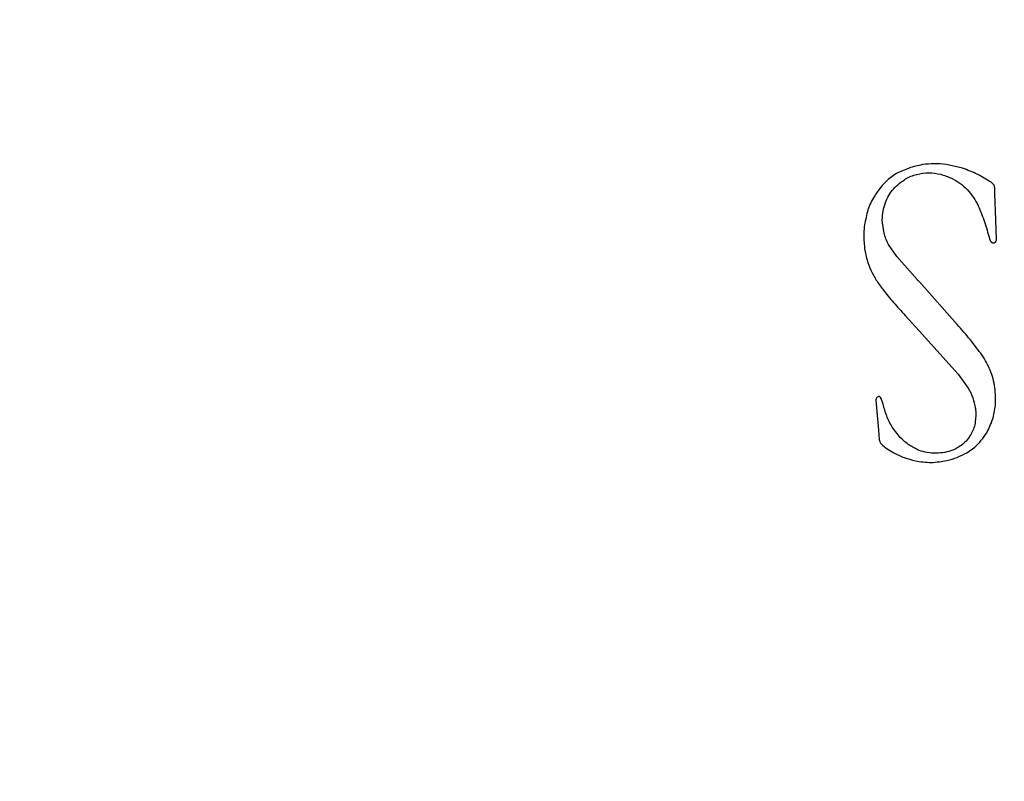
# Model space of a CAD drawing. Header units: millimetres. Extents: x 224 to 956, y 38 to 794.
# Tile 99 of 130: x 557 to 581, y 670 to 688. Entities that reach past the tile are written whole.
import ezdxf

# ---------------------------------------------------------------- set-up
doc = ezdxf.new("R2010")
doc.units = ezdxf.units.MM

msp = doc.modelspace()

# ---------------------------------------------------------------- linework, layer by layer
at = {"color": 179, "linetype": 'Continuous', "lineweight": 25}
for p, q in [((580.041, 684.563), (579.635, 684.658)), ((580.833, 683.924), (580.831, 684.083)), ((580.854, 683.309), (580.833, 683.924)), ((580.871, 682.809), (580.854, 683.309)), ((577.631, 683.126), (577.619, 682.972)), ((578.429, 682.4), (578.224, 682.695)), ((578.926, 681.838), (578.429, 682.4)), ((579.911, 680.731), (578.986, 681.777)), ((578.634, 680.955), (579.055, 680.49)), ((579.055, 680.49), (579.559, 679.933)), ((579.559, 679.933), (579.931, 679.516)), ((579.931, 679.516), (580.177, 679.173)), ((577.915, 678.877), (577.975, 678.148)), ((577.975, 678.148), (577.998, 677.919)), ((578.521, 677.957), (578.335, 678.183)), ((580.144, 677.592), (580.34, 677.731))]:
    msp.add_line(p, q, dxfattribs=at)
for points, knots in [([(544.896, 734.323), (536.801, 726.074), (531.322, 715.617), (526.973, 692.916), (528.199, 681.174), (537.145, 659.861), (544.667, 650.762), (563.916, 637.966), (575.217, 634.552), (586.774, 634.552)], [0, 0, 0, 0, 0.25, 0.25, 0.5, 0.5, 0.75, 0.75, 1, 1, 1, 1]), ([(586.774, 634.727), (575.264, 634.727), (564.008, 638.123), (544.829, 650.855), (537.33, 659.909), (528.394, 681.125), (527.154, 692.816), (531.443, 715.434), (536.876, 725.859), (544.917, 734.095)], [0, 0, 0, 0, 0.25, 0.25, 0.5, 0.5, 0.75, 0.75, 1, 1, 1, 1]), ([(535.501, 693.227), (535.504, 692.741), (535.513, 691.757), (535.579, 690.26), (535.69, 688.724), (535.854, 687.149), (536.07, 685.545), (536.344, 683.915), (536.678, 682.259), (537.077, 680.571), (537.521, 678.942), (538.003, 677.377), (538.516, 675.878), (539.087, 674.363), (539.72, 672.835), (540.417, 671.295), (541.166, 669.778), (541.965, 668.285), (542.812, 666.82), (543.725, 665.356), (544.705, 663.897), (545.734, 662.474), (546.81, 661.088), (547.931, 659.742), (549.116, 658.414), (550.365, 657.109), (551.68, 655.83), (553.059, 654.582), (554.502, 653.368), (556.009, 652.193), (557.578, 651.062), (559.209, 649.978), (560.898, 648.946), (562.645, 647.97), (564.446, 647.055), (566.299, 646.204), (568.199, 645.421), (570.145, 644.71), (572.131, 644.074), (574.153, 643.516), (576.207, 643.039), (578.287, 642.645), (580.39, 642.337), (582.509, 642.116), (584.639, 641.983), (586.774, 641.938), (588.91, 641.983), (591.04, 642.116), (593.158, 642.337), (595.261, 642.645), (597.342, 643.039), (599.395, 643.516), (601.418, 644.074), (603.404, 644.71), (605.349, 645.421), (607.25, 646.204), (609.102, 647.055), (610.903, 647.97), (612.65, 648.946), (614.339, 649.978), (615.97, 651.062), (617.539, 652.193), (619.046, 653.368), (620.489, 654.582), (621.868, 655.83), (623.183, 657.109), (624.432, 658.414), (625.617, 659.742), (626.738, 661.088), (627.836, 662.502), (628.905, 663.984), (629.938, 665.531), (630.895, 667.084), (631.779, 668.639), (632.593, 670.19), (633.38, 671.825), (634.131, 673.541), (634.837, 675.333), (635.459, 677.105), (636.006, 678.862), (636.48, 680.601), (636.884, 682.319), (637.221, 684.003), (637.494, 685.652), (637.707, 687.253), (637.865, 688.808), (637.972, 690.315), (638.036, 691.784), (638.044, 692.75), (638.048, 693.227)], [0, 0, 0, 0, 0.009039, 0.018334, 0.027893, 0.037722, 0.047828, 0.05803, 0.068512, 0.079278, 0.090336, 0.09995, 0.109779, 0.119827, 0.130096, 0.140586, 0.1513, 0.161607, 0.172115, 0.182823, 0.19373, 0.204835, 0.215534, 0.226408, 0.237454, 0.248671, 0.260055, 0.271602, 0.283309, 0.29517, 0.30718, 0.319334, 0.331624, 0.344044, 0.356587, 0.369244, 0.382006, 0.394865, 0.407811, 0.420835, 0.433925, 0.447072, 0.460264, 0.47349, 0.48674, 0.500001, 0.513261, 0.526511, 0.539737, 0.552929, 0.566076, 0.579166, 0.59219, 0.605136, 0.617995, 0.630757, 0.643414, 0.655957, 0.668377, 0.680667, 0.692821, 0.704831, 0.716692, 0.728399, 0.739946, 0.75133, 0.762547, 0.773594, 0.784467, 0.795166, 0.806938, 0.818487, 0.829811, 0.84091, 0.851785, 0.862435, 0.8747, 0.886658, 0.898311, 0.909664, 0.92092, 0.931875, 0.942533, 0.952903, 0.962989, 0.972626, 0.982002, 0.991125, 1, 1, 1, 1]), ([(637.869, 693.227), (637.865, 692.743), (637.857, 691.762), (637.791, 690.271), (637.68, 688.74), (637.517, 687.17), (637.301, 685.572), (637.029, 683.947), (636.696, 682.297), (636.299, 680.615), (635.856, 678.992), (635.375, 677.432), (634.865, 675.938), (634.295, 674.429), (633.665, 672.906), (632.97, 671.372), (632.224, 669.86), (631.427, 668.372), (630.583, 666.912), (629.673, 665.453), (628.697, 663.999), (627.671, 662.581), (626.599, 661.2), (625.482, 659.858), (624.301, 658.535), (623.056, 657.234), (621.746, 655.96), (620.372, 654.716), (618.934, 653.507), (617.432, 652.336), (615.868, 651.209), (614.243, 650.129), (612.56, 649.1), (610.819, 648.128), (609.025, 647.216), (607.178, 646.368), (605.284, 645.587), (603.346, 644.879), (601.367, 644.245), (599.351, 643.689), (597.305, 643.214), (595.231, 642.821), (593.136, 642.514), (591.025, 642.294), (588.902, 642.161), (586.774, 642.117), (584.646, 642.161), (582.524, 642.294), (580.412, 642.514), (578.317, 642.821), (576.244, 643.214), (574.197, 643.689), (572.182, 644.245), (570.203, 644.879), (568.264, 645.587), (566.37, 646.368), (564.524, 647.216), (562.729, 648.128), (560.988, 649.1), (559.305, 650.129), (557.68, 651.209), (556.116, 652.336), (554.615, 653.507), (553.176, 654.716), (551.802, 655.96), (550.492, 657.234), (549.247, 658.535), (548.066, 659.858), (546.95, 661.2), (545.855, 662.609), (544.79, 664.086), (543.761, 665.628), (542.807, 667.175), (541.926, 668.724), (541.115, 670.271), (540.331, 671.9), (539.582, 673.609), (538.879, 675.396), (538.259, 677.161), (537.714, 678.912), (537.242, 680.645), (536.838, 682.357), (536.503, 684.035), (536.231, 685.678), (536.019, 687.274), (535.861, 688.823), (535.755, 690.325), (535.691, 691.789), (535.683, 692.752), (535.679, 693.227)], [0, 0, 0, 0, 0.009039, 0.018334, 0.027893, 0.037722, 0.047828, 0.05803, 0.068512, 0.079278, 0.090336, 0.09995, 0.109779, 0.119827, 0.130096, 0.140586, 0.1513, 0.161607, 0.172115, 0.182823, 0.19373, 0.204835, 0.215534, 0.226408, 0.237454, 0.248671, 0.260055, 0.271602, 0.283309, 0.29517, 0.30718, 0.319334, 0.331624, 0.344044, 0.356587, 0.369244, 0.382006, 0.394865, 0.407811, 0.420835, 0.433925, 0.447072, 0.460264, 0.47349, 0.48674, 0.500001, 0.513261, 0.526511, 0.539737, 0.552929, 0.566076, 0.579166, 0.59219, 0.605136, 0.617995, 0.630757, 0.643414, 0.655957, 0.668377, 0.680667, 0.692821, 0.704831, 0.716692, 0.728399, 0.739946, 0.75133, 0.762547, 0.773594, 0.784467, 0.795166, 0.806938, 0.818487, 0.829811, 0.84091, 0.851785, 0.862435, 0.8747, 0.886658, 0.898311, 0.909664, 0.92092, 0.931875, 0.942533, 0.952903, 0.962989, 0.972626, 0.982002, 0.991125, 1, 1, 1, 1]), ([(547.552, 693.227), (547.556, 692.812), (547.564, 691.968), (547.628, 690.685), (547.735, 689.363), (547.893, 688.005), (548.105, 686.61), (548.377, 685.181), (548.712, 683.719), (549.101, 682.28), (549.54, 680.869), (550.027, 679.489), (550.579, 678.092), (551.201, 676.681), (551.892, 675.27), (552.654, 673.861), (553.487, 672.46), (554.4, 671.063), (555.363, 669.719), (556.371, 668.431), (557.417, 667.199), (558.535, 665.991), (559.723, 664.809), (560.983, 663.66), (562.314, 662.55), (563.715, 661.483), (565.183, 660.466), (566.718, 659.504), (568.226, 658.654), (569.694, 657.908), (571.111, 657.256), (572.565, 656.658), (574.053, 656.114), (575.573, 655.627), (577.119, 655.2), (578.691, 654.835), (580.282, 654.534), (581.89, 654.299), (583.511, 654.129), (585.141, 654.027), (586.774, 653.993), (588.408, 654.027), (590.037, 654.129), (591.658, 654.299), (593.266, 654.534), (594.858, 654.835), (596.429, 655.2), (597.976, 655.627), (599.495, 656.114), (600.983, 656.658), (602.437, 657.256), (603.854, 657.908), (605.322, 658.654), (606.83, 659.504), (608.365, 660.466), (609.834, 661.483), (611.234, 662.55), (612.565, 663.66), (613.825, 664.809), (615.014, 665.991), (616.131, 667.199), (617.177, 668.431), (618.192, 669.727), (619.166, 671.088), (620.093, 672.511), (620.938, 673.937), (621.704, 675.363), (622.39, 676.774), (623, 678.168), (623.54, 679.539), (624.016, 680.894), (624.45, 682.289), (624.836, 683.719), (625.171, 685.181), (625.443, 686.61), (625.655, 688.005), (625.813, 689.363), (625.92, 690.685), (625.984, 691.968), (625.992, 692.812), (625.996, 693.227)], [0, 0, 0, 0, 0.010105, 0.02053, 0.031285, 0.04238, 0.053823, 0.065625, 0.077793, 0.090336, 0.101898, 0.113772, 0.125962, 0.13847, 0.1513, 0.164215, 0.177443, 0.190983, 0.204834, 0.217694, 0.230804, 0.244163, 0.257764, 0.271601, 0.285667, 0.299955, 0.314454, 0.329153, 0.344042, 0.356584, 0.369241, 0.382004, 0.394863, 0.40781, 0.420833, 0.433924, 0.447071, 0.460263, 0.47349, 0.486739, 0.5, 0.513261, 0.52651, 0.539737, 0.552929, 0.566076, 0.579167, 0.59219, 0.605137, 0.617996, 0.630759, 0.643416, 0.655958, 0.670847, 0.685546, 0.700045, 0.714333, 0.728399, 0.742236, 0.755837, 0.769196, 0.782306, 0.795166, 0.809265, 0.823043, 0.836497, 0.849627, 0.862434, 0.874699, 0.886657, 0.898311, 0.909664, 0.922207, 0.934375, 0.946177, 0.95762, 0.968715, 0.97947, 0.989895, 1, 1, 1, 1]), ([(625.675, 693.227), (625.671, 692.815), (625.663, 691.979), (625.6, 690.706), (625.493, 689.395), (625.336, 688.048), (625.126, 686.664), (624.857, 685.247), (624.524, 683.797), (624.139, 682.37), (623.703, 680.971), (623.22, 679.602), (622.672, 678.216), (622.055, 676.817), (621.37, 675.417), (620.615, 674.02), (619.788, 672.631), (618.883, 671.245), (617.928, 669.912), (616.928, 668.634), (615.891, 667.413), (614.782, 666.214), (613.603, 665.042), (612.354, 663.902), (611.034, 662.801), (609.645, 661.743), (608.188, 660.734), (606.666, 659.78), (605.081, 658.887), (603.436, 658.059), (601.736, 657.302), (599.985, 656.622), (598.188, 656.022), (596.453, 655.536), (594.791, 655.15), (593.213, 654.851), (591.618, 654.618), (590.01, 654.45), (588.394, 654.349), (586.774, 654.315), (585.154, 654.349), (583.538, 654.45), (581.93, 654.618), (580.335, 654.851), (578.757, 655.15), (577.199, 655.512), (575.664, 655.935), (574.158, 656.418), (572.682, 656.957), (571.24, 657.551), (569.834, 658.197), (568.378, 658.937), (566.883, 659.78), (565.36, 660.734), (563.904, 661.743), (562.515, 662.801), (561.195, 663.902), (559.945, 665.042), (558.766, 666.214), (557.658, 667.413), (556.62, 668.634), (555.614, 669.92), (554.648, 671.269), (553.728, 672.68), (552.89, 674.095), (552.131, 675.509), (551.45, 676.909), (550.845, 678.291), (550.31, 679.651), (549.838, 680.995), (549.407, 682.378), (549.024, 683.797), (548.692, 685.247), (548.422, 686.664), (548.212, 688.048), (548.055, 689.395), (547.949, 690.706), (547.885, 691.979), (547.877, 692.815), (547.874, 693.227)], [0, 0, 0, 0, 0.010105, 0.02053, 0.031285, 0.04238, 0.053823, 0.065625, 0.077793, 0.090336, 0.101899, 0.113773, 0.125962, 0.13847, 0.1513, 0.164216, 0.177444, 0.190984, 0.204835, 0.217694, 0.230805, 0.244163, 0.257764, 0.271601, 0.285668, 0.299955, 0.314454, 0.329154, 0.344043, 0.359107, 0.374334, 0.389708, 0.405213, 0.420832, 0.433923, 0.44707, 0.460262, 0.473488, 0.486738, 0.499999, 0.51326, 0.526509, 0.539736, 0.552928, 0.566075, 0.579166, 0.592189, 0.605136, 0.617995, 0.630758, 0.643415, 0.655957, 0.670846, 0.685546, 0.700045, 0.714332, 0.728399, 0.742236, 0.755837, 0.769195, 0.782306, 0.795165, 0.809265, 0.823043, 0.836497, 0.849627, 0.862434, 0.874699, 0.886657, 0.898311, 0.909664, 0.922207, 0.934375, 0.946177, 0.95762, 0.968715, 0.97947, 0.989895, 1, 1, 1, 1]), ([(579.058, 684.65), (578.946, 684.626), (578.723, 684.578), (578.518, 684.479), (578.417, 684.43)], [0, 0, 0, 0, 0.502959, 1, 1, 1, 1]), ([(579.635, 684.658), (579.539, 684.667), (579.346, 684.684), (579.154, 684.662), (579.058, 684.65)], [0, 0, 0, 0, 0.5, 1, 1, 1, 1]), ([(578.417, 684.43), (578.369, 684.401), (578.275, 684.343), (578.195, 684.266), (578.155, 684.228)], [0, 0, 0, 0, 0.499999, 1, 1, 1, 1]), ([(578.644, 684.299), (578.687, 684.323), (578.773, 684.37), (578.963, 684.432), (579.112, 684.445), (579.212, 684.453)], [0, 0, 0, 0, 0.247166, 0.49507, 1, 1, 1, 1]), ([(579.212, 684.453), (579.31, 684.446), (579.505, 684.43), (579.683, 684.353), (579.772, 684.315)], [0, 0, 0, 0, 0.506754, 1, 1, 1, 1]), ([(580.737, 684.219), (580.626, 684.288), (580.405, 684.424), (580.162, 684.517), (580.041, 684.563)], [0, 0, 0, 0, 0.5, 1, 1, 1, 1]), ([(578.155, 684.228), (578.098, 684.168), (577.984, 684.048), (577.897, 683.907), (577.854, 683.836)], [0, 0, 0, 0, 0.499999, 1, 1, 1, 1]), ([(578.148, 683.719), (578.172, 683.779), (578.221, 683.9), (578.343, 684.055), (578.483, 684.192), (578.591, 684.264), (578.644, 684.299)], [0, 0, 0, 0, 0.246824, 0.500232, 0.754604, 1, 1, 1, 1]), ([(579.772, 684.315), (579.84, 684.279), (579.98, 684.206), (580.157, 684.041), (580.311, 683.854), (580.388, 683.712), (580.425, 683.642)], [0, 0, 0, 0, 0.242156, 0.4946984, 0.7505564, 1, 1, 1, 1]), ([(580.831, 684.083), (580.828, 684.098), (580.822, 684.125), (580.792, 684.175), (580.759, 684.202), (580.737, 684.219)], [0, 0, 0, 0, 0.254151, 0.502596, 1, 1, 1, 1]), ([(577.854, 683.836), (577.823, 683.782), (577.763, 683.673), (577.684, 683.435), (577.652, 683.25), (577.631, 683.126)], [0, 0, 0, 0, 0.248743, 0.496646, 1, 1, 1, 1]), ([(578.072, 683.294), (578.075, 683.368), (578.08, 683.513), (578.126, 683.652), (578.148, 683.719)], [0, 0, 0, 0, 0.509995, 1, 1, 1, 1]), ([(580.425, 683.642), (580.478, 683.512), (580.584, 683.252), (580.659, 682.98), (580.697, 682.844)], [0, 0, 0, 0, 0.498109, 1, 1, 1, 1]), ([(645.453, 683.533), (645.409, 683.271), (645.32, 682.746), (645.174, 681.961), (645.018, 681.179), (644.851, 680.399), (644.614, 679.362), (644.357, 678.329), (643.862, 676.5), (643.138, 674.148), (641.997, 671.061), (640.687, 668.041), (639.211, 665.099), (637.576, 662.243), (635.189, 658.562), (631.828, 654.216), (627.246, 649.48), (622.168, 645.279), (616.657, 641.664), (610.781, 638.68), (604.611, 636.363), (598.224, 634.741), (592.783, 633.985), (588.402, 633.744), (585.111, 633.745), (581.824, 633.928), (578.553, 634.292), (575.307, 634.837), (572.738, 635.416), (570.83, 635.924), (569.566, 636.291), (568.311, 636.686), (567.064, 637.106), (566.241, 637.41), (565.829, 637.562)], [0, 0, 0, 0, 0.0076, 0.015197, 0.022791, 0.030383, 0.037976, 0.053168, 0.06077, 0.092083, 0.123397, 0.154711, 0.186025, 0.217339, 0.248653, 0.311256, 0.37386, 0.436464, 0.499068, 0.561671, 0.624275, 0.686879, 0.749482, 0.780796, 0.81211, 0.843424, 0.874738, 0.906052, 0.937366, 0.949899, 0.962422, 0.974943, 0.987467, 1, 1, 1, 1]), ([(578.224, 682.695), (578.201, 682.74), (578.155, 682.831), (578.099, 683.032), (578.083, 683.188), (578.072, 683.294)], [0, 0, 0, 0, 0.243188, 0.489573, 1, 1, 1, 1]), ([(639.408, 683.134), (639.386, 683.005), (639.234, 682.136), (638.863, 680.546), (638.295, 678.382), (637.633, 676.257), (636.89, 674.174), (636.062, 672.124), (635.144, 670.097), (634.137, 668.098), (633.04, 666.132), (631.861, 664.213), (630.603, 662.345), (629.276, 660.543), (627.883, 658.808), (626.429, 657.142), (624.907, 655.538), (623.311, 653.988), (621.641, 652.497), (619.901, 651.069), (618.101, 649.715), (616.247, 648.438), (614.351, 647.247), (612.42, 646.143), (610.456, 645.125), (608.453, 644.19), (606.4, 643.332), (604.3, 642.556), (602.157, 641.865), (599.987, 641.264), (597.794, 640.755), (595.594, 640.342), (593.392, 640.021), (591.192, 639.794), (588.985, 639.657), (586.761, 639.611), (584.523, 639.658), (582.276, 639.8), (580.036, 640.036), (577.809, 640.366), (575.611, 640.786), (573.445, 641.295), (571.314, 641.889), (569.21, 642.57), (567.124, 643.342), (565.059, 644.205), (563.019, 645.16), (561.022, 646.2), (559.07, 647.323), (557.179, 648.519), (555.35, 649.786), (553.585, 651.119), (551.877, 652.523), (550.218, 654.006), (548.612, 655.566), (547.065, 657.201), (545.587, 658.9), (544.182, 660.66), (542.86, 662.466), (541.622, 664.315), (540.468, 666.201), (539.393, 668.134), (538.393, 670.121), (537.47, 672.161), (536.629, 674.249), (535.877, 676.372), (535.212, 678.523), (534.651, 680.689), (534.295, 682.228), (534.154, 683.044), (534.138, 683.133)], [0, 0, 0, 0, 0.002656, 0.017859, 0.033061, 0.047993, 0.062924, 0.077855, 0.092786, 0.107989, 0.123192, 0.138394, 0.153597, 0.1688, 0.183731, 0.198662, 0.213593, 0.228525, 0.243727, 0.25893, 0.274133, 0.289335, 0.304538, 0.319469, 0.3344, 0.349332, 0.364263, 0.379465, 0.394668, 0.409871, 0.425073, 0.440276, 0.455207, 0.470139, 0.48507, 0.500001, 0.515204, 0.530406, 0.545609, 0.560812, 0.576014, 0.590946, 0.605877, 0.620808, 0.635739, 0.650942, 0.666145, 0.681347, 0.69655, 0.711753, 0.726684, 0.741615, 0.756546, 0.771478, 0.78668, 0.801883, 0.817086, 0.832288, 0.847491, 0.862422, 0.877353, 0.892285, 0.907216, 0.922419, 0.937621, 0.952824, 0.968027, 0.983229, 0.99816, 1, 1, 1, 1]), ([(577.619, 682.972), (577.619, 682.86), (577.618, 682.639), (577.671, 682.424), (577.697, 682.317)], [0, 0, 0, 0, 0.505971, 1, 1, 1, 1]), ([(580.697, 682.844), (580.702, 682.825), (580.71, 682.797), (580.729, 682.767), (580.744, 682.753), (580.753, 682.748), (580.758, 682.745)], [0, 0, 0, 0, 0.4903078, 0.7377281, 0.8647108, 1, 1, 1, 1]), ([(580.758, 682.745), (580.76, 682.744), (580.765, 682.74), (580.777, 682.736), (580.799, 682.735), (580.818, 682.74), (580.831, 682.743)], [0, 0, 0, 0, 0.121142, 0.238718, 0.479929, 1, 1, 1, 1]), ([(580.831, 682.743), (580.837, 682.746), (580.848, 682.753), (580.864, 682.776), (580.868, 682.796), (580.871, 682.809)], [0, 0, 0, 0, 0.2442229, 0.4892569, 1, 1, 1, 1]), ([(577.697, 682.317), (577.727, 682.231), (577.787, 682.059), (577.922, 681.82), (578.107, 681.554), (578.348, 681.267), (578.539, 681.06), (578.634, 680.955)], [0, 0, 0, 0, 0.163631, 0.327348, 0.492999, 0.745492, 1, 1, 1, 1]), ([(578.986, 681.777), (578.975, 681.787), (578.958, 681.801), (578.937, 681.817), (578.929, 681.828), (578.927, 681.835), (578.926, 681.838)], [0, 0, 0, 0, 0.519125, 0.76013, 0.877557, 1, 1, 1, 1]), ([(580.714, 679.617), (580.687, 679.679), (580.632, 679.805), (580.559, 679.921), (580.522, 679.979)], [0, 0, 0, 0, 0.49711, 1, 1, 1, 1]), ([(580.829, 679.186), (580.817, 679.26), (580.793, 679.407), (580.741, 679.547), (580.714, 679.617)], [0, 0, 0, 0, 0.4999999, 1, 1, 1, 1]), ([(580.177, 679.173), (580.219, 679.095), (580.302, 678.94), (580.335, 678.767), (580.352, 678.681)], [0, 0, 0, 0, 0.498087, 1, 1, 1, 1]), ([(580.846, 678.755), (580.848, 678.827), (580.853, 678.971), (580.837, 679.115), (580.829, 679.186)], [0, 0, 0, 0, 0.504195, 1, 1, 1, 1]), ([(577.975, 678.968), (577.967, 678.963), (577.95, 678.954), (577.931, 678.932), (577.918, 678.906), (577.916, 678.887), (577.915, 678.877)], [0, 0, 0, 0, 0.249999, 0.4999972, 0.7499986, 1, 1, 1, 1]), ([(578.031, 678.944), (578.028, 678.948), (578.021, 678.956), (578.007, 678.964), (577.991, 678.968), (577.981, 678.968), (577.975, 678.968)], [0, 0, 0, 0, 0.250002, 0.499997, 0.749995, 1, 1, 1, 1]), ([(578.097, 678.752), (578.089, 678.786), (578.073, 678.852), (578.045, 678.913), (578.031, 678.944)], [0, 0, 0, 0, 0.5046901, 1, 1, 1, 1]), ([(578.335, 678.183), (578.284, 678.273), (578.183, 678.454), (578.126, 678.653), (578.097, 678.752)], [0, 0, 0, 0, 0.502198, 1, 1, 1, 1]), ([(580.36, 678.654), (580.363, 678.552), (580.367, 678.4), (580.324, 678.203), (580.282, 678.115), (580.261, 678.071)], [0, 0, 0, 0, 0.510062, 0.75907, 1, 1, 1, 1]), ([(580.352, 678.681), (580.352, 678.68), (580.352, 678.678), (580.352, 678.675), (580.354, 678.671), (580.359, 678.667), (580.362, 678.664), (580.363, 678.662), (580.364, 678.661), (580.364, 678.659), (580.363, 678.656), (580.361, 678.655), (580.36, 678.654)], [0, 0, 0, 0, 0.074752, 0.143033, 0.273238, 0.533765, 0.650126, 0.701402, 0.748957, 0.796451, 0.849911, 1, 1, 1, 1]), ([(580.631, 678.082), (580.685, 678.187), (580.794, 678.399), (580.829, 678.635), (580.846, 678.755)], [0, 0, 0, 0, 0.49552, 1, 1, 1, 1]), ([(580.261, 678.071), (580.234, 678.026), (580.181, 677.935), (580.072, 677.819), (579.946, 677.722), (579.85, 677.678), (579.802, 677.656)], [0, 0, 0, 0, 0.25, 0.5, 0.750001, 1, 1, 1, 1]), ([(580.34, 677.731), (580.395, 677.784), (580.505, 677.891), (580.589, 678.019), (580.631, 678.082)], [0, 0, 0, 0, 0.504495, 1, 1, 1, 1]), ([(577.998, 677.919), (578.002, 677.898), (578.008, 677.867), (578.026, 677.827), (578.041, 677.811), (578.049, 677.803)], [0, 0, 0, 0, 0.493797, 0.739889, 1, 1, 1, 1]), ([(578.973, 677.648), (578.892, 677.687), (578.725, 677.767), (578.59, 677.893), (578.521, 677.957)], [0, 0, 0, 0, 0.488075, 1, 1, 1, 1]), ([(578.049, 677.803), (578.096, 677.761), (578.19, 677.679), (578.299, 677.619), (578.353, 677.59)], [0, 0, 0, 0, 0.50413, 1, 1, 1, 1]), ([(578.353, 677.59), (578.438, 677.548), (578.608, 677.464), (578.791, 677.417), (578.882, 677.393)], [0, 0, 0, 0, 0.500001, 1, 1, 1, 1]), ([(579.802, 677.656), (579.737, 677.635), (579.602, 677.591), (579.389, 677.575), (579.175, 677.586), (579.039, 677.628), (578.973, 677.648)], [0, 0, 0, 0, 0.243712, 0.499378, 0.755275, 1, 1, 1, 1]), ([(579.655, 677.403), (579.741, 677.425), (579.911, 677.468), (580.067, 677.551), (580.144, 677.592)], [0, 0, 0, 0, 0.5, 1, 1, 1, 1]), ([(578.882, 677.393), (579.011, 677.373), (579.27, 677.332), (579.527, 677.38), (579.655, 677.403)], [0, 0, 0, 0, 0.5, 1, 1, 1, 1])]:
    msp.add_open_spline(points, degree=3, knots=knots, dxfattribs=at)
msp.add_open_spline([(580.522, 679.979), (580.425, 680.108), (580.231, 680.367), (580.018, 680.61), (579.911, 680.731)], degree=3, dxfattribs=at)

doc.saveas('drawing.dxf')
